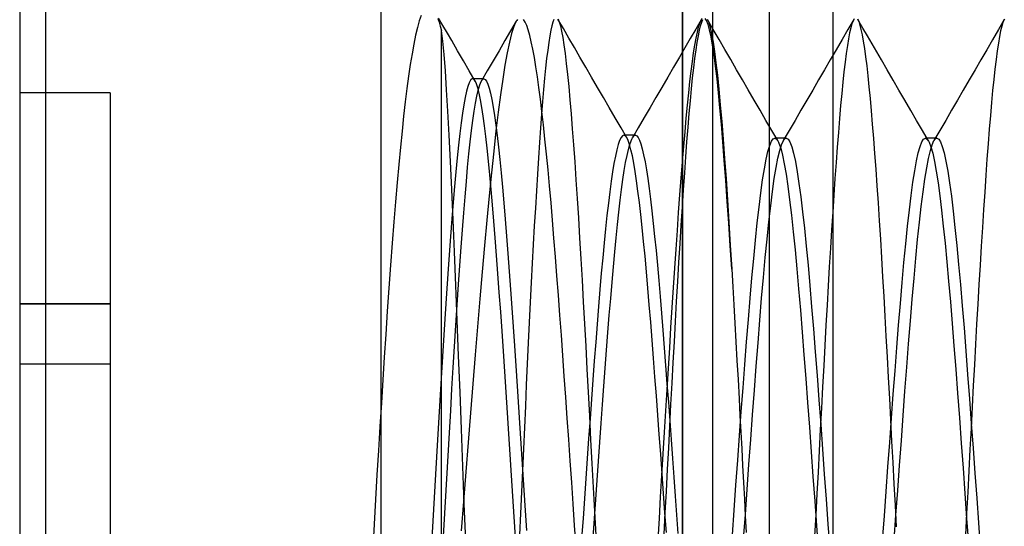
# Model space of a CAD drawing. Header units: millimetres. Extents: x -1 to 50, y 0 to 191.
# Tile 50 of 146: x -1.2 to 2.07, y 55.01 to 56.69. Entities that reach past the tile are written whole.
import ezdxf

# ---------------------------------------------------------------- set-up
doc = ezdxf.new("R2010")
doc.units = ezdxf.units.MM
doc.layers.add('MAIN-1', color=7, linetype='Continuous')
doc.layers.add('MAIN-2', color=7, linetype='Continuous')

msp = doc.modelspace()

# ---------------------------------------------------------------- linework, layer by layer
at = {"layer": 'MAIN-1'}
for p, q in [((0, 0), (0, 187.5)), ((1, 187.5), (1, 0)), ((-1.2, 58.11), (-1.2, 54.11)), ((-1.1148, 58.11), (-1.1148, 54.11))]:
    msp.add_line(p, q, dxfattribs=at)
at = {"layer": 'MAIN-2'}
for p, q in [((1, 0), (1, 187.5)), ((1, 0), (1, 187.5)), ((1.1, 23.45), (1.1, 167.05)), ((1.288, 23.45), (1.288, 167.05)), ((-1.1148, 58.11), (-1.1148, 52.29)), ((1.5, 53.9525), (1.5, 57.9525)), ((0.1319, 56.7069), (0.1258, 56.6889)), ((0.1878, 56.6965), (0.1919, 56.6846)), ((0.2048, 56.6733), (0.1904, 56.6983)), ((0.6047, 56.6632), (0.5865, 56.6946)), ((1.0641, 56.6967), (1.0601, 56.6904)), ((1.0798, 56.6897), (1.0748, 56.6974)), ((1.5695, 56.6963), (1.5658, 56.6896)), ((2.0682, 56.6946), (2.0669, 56.6923)), ((0.1198, 56.667), (0.1138, 56.6414)), ((0.1258, 56.6889), (0.1198, 56.667)), ((0.1919, 56.6846), (0.1959, 56.6713)), ((0.1959, 56.6713), (0.2, 56.6567)), ((0.2193, 56.6484), (0.2048, 56.6733)), ((0.4478, 56.6878), (0.4291, 56.6556)), ((0.4398, 56.6701), (0.4325, 56.6474)), ((0.4471, 56.6865), (0.4398, 56.6701)), ((0.4496, 56.6906), (0.4471, 56.6865)), ((0.4521, 56.694), (0.4496, 56.6906)), ((0.4774, 56.6851), (0.4723, 56.6933)), ((0.4826, 56.6735), (0.4774, 56.6851)), ((0.4878, 56.6587), (0.4826, 56.6735)), ((0.5662, 56.6729), (0.5627, 56.6576)), ((0.5697, 56.6847), (0.5662, 56.6729)), ((0.5732, 56.6932), (0.5697, 56.6847)), ((0.5867, 56.6942), (0.5905, 56.6853)), ((0.5905, 56.6853), (0.5944, 56.6724)), ((0.5944, 56.6724), (0.5984, 56.6553)), ((0.6229, 56.6317), (0.6047, 56.6632)), ((1.0434, 56.6618), (1.0254, 56.6309)), ((1.0614, 56.6928), (1.0434, 56.6618)), ((1.052, 56.6676), (1.0479, 56.6513)), ((1.056, 56.6807), (1.052, 56.6676)), ((1.0601, 56.6904), (1.056, 56.6807)), ((1.0561, 56.6576), (1.0599, 56.6729)), ((1.0599, 56.6729), (1.0636, 56.6847)), ((1.0636, 56.6847), (1.0674, 56.6932)), ((1.0848, 56.6769), (1.0798, 56.6897)), ((1.0822, 56.6939), (1.0869, 56.6831)), ((1.1015, 56.6605), (1.0822, 56.6939)), ((1.0897, 56.6591), (1.0848, 56.6769)), ((1.0869, 56.6831), (1.0915, 56.6669)), ((1.0915, 56.6669), (1.0962, 56.6455)), ((1.5679, 56.6938), (1.5485, 56.6603)), ((1.5582, 56.6663), (1.5544, 56.6497)), ((1.562, 56.6796), (1.5582, 56.6663)), ((1.5658, 56.6896), (1.562, 56.6796)), ((1.5855, 56.6864), (1.5817, 56.6942)), ((1.5985, 56.6652), (1.582, 56.6937)), ((1.5892, 56.6752), (1.5855, 56.6864)), ((1.5931, 56.6606), (1.5892, 56.6752)), ((1.6138, 56.6389), (1.5985, 56.6652)), ((2.0675, 56.6933), (2.0482, 56.6599)), ((2.0593, 56.6714), (2.0556, 56.6558)), ((2.0631, 56.6836), (2.0593, 56.6714)), ((2.0669, 56.6923), (2.0631, 56.6836)), ((0.1138, 56.6414), (0.1078, 56.6121)), ((0.2041, 56.6221), (0.2, 56.6567)), ((0.2, 53.7), (0.2, 56.6567)), ((0.2337, 56.6234), (0.2193, 56.6484)), ((0.4291, 56.6556), (0.4103, 56.6234)), ((0.4325, 56.6474), (0.4251, 56.6184)), ((0.4929, 56.6406), (0.4878, 56.6587)), ((0.498, 56.6193), (0.4929, 56.6406)), ((0.5592, 56.6391), (0.5557, 56.6172)), ((0.5627, 56.6576), (0.5592, 56.6391)), ((0.5984, 56.6553), (0.6023, 56.6342)), ((0.6023, 56.6342), (0.6062, 56.6092)), ((0.6411, 56.6003), (0.6229, 56.6317)), ((1.0254, 56.6309), (1.0074, 56.5999)), ((1.0438, 56.6317), (1.0397, 56.6089)), ((1.0479, 56.6513), (1.0438, 56.6317)), ((1.0485, 56.6174), (1.0523, 56.6391)), ((1.0523, 56.6391), (1.0561, 56.6576)), ((1.0946, 56.6363), (1.0897, 56.6591)), ((1.0995, 56.6085), (1.0946, 56.6363)), ((1.0962, 56.6455), (1.101, 56.6188)), ((1.1209, 56.6271), (1.1015, 56.6605)), ((1.5485, 56.6603), (1.5291, 56.6269)), ((1.5506, 56.6299), (1.5468, 56.607)), ((1.5544, 56.6497), (1.5506, 56.6299)), ((1.5969, 56.6428), (1.5931, 56.6606)), ((1.6008, 56.6217), (1.5969, 56.6428)), ((1.6291, 56.6125), (1.6138, 56.6389)), ((2.0482, 56.6599), (2.0288, 56.6266)), ((2.0519, 56.6369), (2.0481, 56.6146)), ((2.0556, 56.6558), (2.0519, 56.6369)), ((0.1078, 56.6121), (0.102, 56.5795)), ((0.2083, 56.5777), (0.2041, 56.6221)), ((0.2531, 56.5899), (0.2337, 56.6234)), ((0.4103, 56.6234), (0.3908, 56.5899)), ((0.4251, 56.6184), (0.4177, 56.5832)), ((0.5031, 56.5948), (0.498, 56.6193)), ((0.5557, 56.6172), (0.5523, 56.592)), ((0.6062, 56.6092), (0.6102, 56.5802)), ((0.6593, 56.5689), (0.6411, 56.6003)), ((1.0074, 56.5999), (0.9895, 56.5689)), ((1.0397, 56.6089), (1.0356, 56.583)), ((1.0447, 56.5925), (1.0485, 56.6174)), ((1.1045, 56.5759), (1.0995, 56.6085)), ((1.101, 56.6188), (1.1058, 56.587)), ((1.1403, 56.5937), (1.1209, 56.6271)), ((1.5291, 56.6269), (1.5097, 56.5934)), ((1.5468, 56.607), (1.543, 56.5809)), ((1.6046, 56.5974), (1.6008, 56.6217)), ((1.6084, 56.57), (1.6046, 56.5974)), ((1.6444, 56.5862), (1.6291, 56.6125)), ((2.0288, 56.6266), (2.0094, 56.5932)), ((2.0481, 56.6146), (2.0443, 56.5892)), ((0.102, 56.5795), (0.0962, 56.5438)), ((0.2126, 56.5237), (0.2083, 56.5777)), ((0.2725, 56.5564), (0.2531, 56.5899)), ((0.3908, 56.5899), (0.3714, 56.5565)), ((0.4177, 56.5832), (0.4103, 56.5421)), ((0.5082, 56.5672), (0.5031, 56.5948)), ((0.5133, 56.5367), (0.5082, 56.5672)), ((0.5488, 56.5638), (0.5454, 56.5325)), ((0.5523, 56.592), (0.5488, 56.5638)), ((0.6102, 56.5802), (0.6141, 56.5474)), ((0.6788, 56.5354), (0.6593, 56.5689)), ((0.9895, 56.5689), (0.97, 56.5354)), ((1.0356, 56.583), (1.0315, 56.5541)), ((1.0372, 56.5336), (1.0409, 56.5645)), ((1.0409, 56.5645), (1.0447, 56.5925)), ((1.1094, 56.5386), (1.1045, 56.5759)), ((1.1058, 56.587), (1.1106, 56.5501)), ((1.1597, 56.5603), (1.1403, 56.5937)), ((1.5097, 56.5934), (1.4903, 56.56)), ((1.543, 56.5809), (1.5392, 56.5518)), ((1.6122, 56.5396), (1.6084, 56.57)), ((1.6597, 56.5598), (1.6444, 56.5862)), ((2.0094, 56.5932), (1.9901, 56.5598)), ((2.0443, 56.5892), (2.0405, 56.5606)), ((0.0962, 56.5438), (0.0906, 56.5052)), ((0.2919, 56.5229), (0.2725, 56.5564)), ((0.3714, 56.5565), (0.3519, 56.5231)), ((0.4103, 56.5421), (0.4029, 56.4955)), ((0.5183, 56.5035), (0.5133, 56.5367)), ((0.5454, 56.5325), (0.542, 56.4985)), ((0.6141, 56.5474), (0.6181, 56.5109)), ((0.6982, 56.5019), (0.6788, 56.5354)), ((0.97, 56.5354), (0.9505, 56.5019)), ((1.0315, 56.5541), (1.0274, 56.5223)), ((1.0334, 56.4998), (1.0372, 56.5336)), ((1.1143, 56.4968), (1.1094, 56.5386)), ((1.1106, 56.5501), (1.1155, 56.5083)), ((1.1791, 56.5267), (1.1597, 56.5603)), ((1.4903, 56.56), (1.4708, 56.5265)), ((1.5392, 56.5518), (1.5354, 56.52)), ((1.6159, 56.5064), (1.6122, 56.5396)), ((1.6792, 56.5263), (1.6597, 56.5598)), ((1.9901, 56.5598), (1.9706, 56.5263)), ((2.0405, 56.5606), (2.0367, 56.5291)), ((0.0906, 56.5052), (0.0851, 56.464)), ((0.2169, 56.4606), (0.2126, 56.5237)), ((0.3112, 56.4894), (0.2919, 56.5229)), ((0.3519, 56.5231), (0.3324, 56.4897)), ((0.5233, 56.4677), (0.5183, 56.5035)), ((0.542, 56.4985), (0.5386, 56.4616)), ((0.6181, 56.5109), (0.622, 56.4708)), ((0.7177, 56.4683), (0.6982, 56.5019)), ((0.9505, 56.5019), (0.931, 56.4683)), ((1.0274, 56.5223), (1.0233, 56.4875)), ((1.0297, 56.4631), (1.0334, 56.4998)), ((1.1155, 56.5083), (1.1204, 56.4618)), ((1.1986, 56.4932), (1.1791, 56.5267)), ((1.4708, 56.5265), (1.4514, 56.4929)), ((1.5354, 56.52), (1.5317, 56.4854)), ((1.6196, 56.4704), (1.6159, 56.5064)), ((1.6986, 56.4927), (1.6792, 56.5263)), ((1.9706, 56.5263), (1.9511, 56.4928)), ((2.0367, 56.5291), (2.0328, 56.4949)), ((0.2869, 56.4715), (0.2825, 56.4552)), ((0.2913, 56.4837), (0.2869, 56.4715)), ((0.2957, 56.492), (0.2913, 56.4837)), ((0.296, 56.4924), (0.2957, 56.492)), ((0.2964, 56.4929), (0.296, 56.4924)), ((0.2967, 56.4933), (0.2964, 56.4929)), ((0.2971, 56.4937), (0.2967, 56.4933)), ((0.2974, 56.4941), (0.2971, 56.4937)), ((0.2978, 56.4944), (0.2974, 56.4941)), ((0.3022, 56.4968), (0.2978, 56.4944)), ((0.3067, 56.4951), (0.3022, 56.4968)), ((0.309, 56.4969), (0.3027, 56.4969)), ((0.3112, 56.4895), (0.3067, 56.4951)), ((0.3154, 56.4969), (0.309, 56.4969)), ((0.3156, 56.4799), (0.3112, 56.4895)), ((0.3217, 56.4969), (0.3154, 56.4969)), ((0.3201, 56.4664), (0.3156, 56.4799)), ((0.3245, 56.4488), (0.3201, 56.4664)), ((0.3214, 56.4584), (0.3257, 56.4737)), ((0.3281, 56.4969), (0.3217, 56.4969)), ((0.3257, 56.4737), (0.3301, 56.4852)), ((0.3344, 56.4969), (0.3281, 56.4969)), ((0.3301, 56.4852), (0.3345, 56.4928)), ((0.3408, 56.4969), (0.3344, 56.4969)), ((0.3345, 56.4928), (0.3355, 56.494)), ((0.3355, 56.494), (0.3366, 56.495)), ((0.3366, 56.495), (0.3376, 56.4958)), ((0.3376, 56.4958), (0.3387, 56.4964)), ((0.3387, 56.4964), (0.3397, 56.4967)), ((0.3397, 56.4967), (0.3408, 56.4968)), ((0.3408, 56.4968), (0.3452, 56.4949)), ((0.3452, 56.4949), (0.3495, 56.4891)), ((0.3495, 56.4891), (0.3539, 56.4794)), ((0.3539, 56.4794), (0.3583, 56.4659)), ((0.3583, 56.4659), (0.3627, 56.4487)), ((0.4029, 56.4955), (0.3955, 56.4434)), ((0.5283, 56.4291), (0.5233, 56.4677)), ((0.622, 56.4708), (0.626, 56.4272)), ((0.7371, 56.4348), (0.7177, 56.4683)), ((0.931, 56.4683), (0.9115, 56.4348)), ((1.0233, 56.4875), (1.0192, 56.45)), ((1.1192, 56.4506), (1.1143, 56.4968)), ((1.2181, 56.4596), (1.1986, 56.4932)), ((1.4514, 56.4929), (1.4319, 56.4594)), ((1.5317, 56.4854), (1.5281, 56.448)), ((1.6232, 56.4317), (1.6196, 56.4704)), ((1.7181, 56.4591), (1.6986, 56.4927)), ((1.9511, 56.4928), (1.9317, 56.4592)), ((2.0328, 56.4949), (2.029, 56.4578)), ((-1.2, 56.45), (-1.2, 56.45)), ((-0.9, 56.45), (-1.2, 56.45)), ((-0.9, 56.45), (-0.9, 56.45)), ((-0.9, 56.45), (-0.9, 55.75)), ((0.0851, 56.464), (0.0797, 56.4201)), ((0.2212, 56.3888), (0.2169, 56.4606)), ((0.278, 56.4349), (0.2736, 56.4107)), ((0.2825, 56.4552), (0.278, 56.4349)), ((0.3126, 56.4161), (0.317, 56.4392)), ((0.317, 56.4392), (0.3214, 56.4584)), ((0.329, 56.4273), (0.3245, 56.4488)), ((0.3627, 56.4487), (0.3671, 56.4277)), ((0.3955, 56.4434), (0.388, 56.3861)), ((0.5386, 56.4616), (0.5352, 56.4219)), ((0.7566, 56.4012), (0.7371, 56.4348)), ((0.9115, 56.4348), (0.892, 56.4013)), ((1.0192, 56.45), (1.0151, 56.4096)), ((1.0259, 56.4236), (1.0297, 56.4631)), ((1.1241, 56.4003), (1.1192, 56.4506)), ((1.1204, 56.4618), (1.1252, 56.4108)), ((1.2376, 56.426), (1.2181, 56.4596)), ((1.4319, 56.4594), (1.4124, 56.4258)), ((1.5281, 56.448), (1.5244, 56.4078)), ((1.7376, 56.4256), (1.7181, 56.4591)), ((1.9317, 56.4592), (1.9122, 56.4257)), ((2.029, 56.4578), (2.0252, 56.4179)), ((0.0797, 56.4201), (0.0743, 56.3732)), ((0.2736, 56.4107), (0.2692, 56.3827)), ((0.3083, 56.3893), (0.3126, 56.4161)), ((0.3335, 56.402), (0.329, 56.4273)), ((0.338, 56.3731), (0.3335, 56.402)), ((0.3671, 56.4277), (0.3715, 56.403)), ((0.3715, 56.403), (0.3759, 56.3747)), ((0.5333, 56.3877), (0.5283, 56.4291)), ((0.5352, 56.4219), (0.5317, 56.3792)), ((0.626, 56.4272), (0.63, 56.3803)), ((0.7761, 56.3677), (0.7566, 56.4012)), ((0.892, 56.4013), (0.8726, 56.3678)), ((1.0151, 56.4096), (1.011, 56.3665)), ((1.0222, 56.3812), (1.0259, 56.4236)), ((1.1252, 56.4108), (1.13, 56.3555)), ((1.2571, 56.3924), (1.2376, 56.426)), ((1.4124, 56.4258), (1.3929, 56.3923)), ((1.5244, 56.4078), (1.5207, 56.3647)), ((1.6269, 56.3901), (1.6232, 56.4317)), ((1.7572, 56.392), (1.7376, 56.4256)), ((1.9122, 56.4257), (1.8927, 56.3921)), ((2.0252, 56.4179), (2.0214, 56.3752)), ((0.0743, 56.3732), (0.0689, 56.323)), ((0.2255, 56.3092), (0.2212, 56.3888)), ((0.2692, 56.3827), (0.2647, 56.3509)), ((0.3039, 56.3588), (0.3083, 56.3893)), ((0.3425, 56.3407), (0.338, 56.3731)), ((0.3759, 56.3747), (0.3803, 56.3431)), ((0.388, 56.3861), (0.3806, 56.3237)), ((0.5317, 56.3792), (0.5283, 56.3335)), ((0.5383, 56.3434), (0.5333, 56.3877)), ((0.63, 56.3803), (0.634, 56.3302)), ((0.7956, 56.3341), (0.7761, 56.3677)), ((0.8726, 56.3678), (0.853, 56.3342)), ((1.0184, 56.3359), (1.0222, 56.3812)), ((1.1289, 56.3458), (1.1241, 56.4003)), ((1.2766, 56.3588), (1.2571, 56.3924)), ((1.3929, 56.3923), (1.3734, 56.3587)), ((1.6306, 56.3457), (1.6269, 56.3901)), ((1.7767, 56.3584), (1.7572, 56.392)), ((1.8927, 56.3921), (1.8732, 56.3586)), ((2.0214, 56.3752), (2.0177, 56.3297)), ((0.2647, 56.3509), (0.2603, 56.3155)), ((0.2996, 56.3249), (0.3039, 56.3588)), ((0.3469, 56.305), (0.3425, 56.3407)), ((0.3803, 56.3431), (0.3847, 56.3082)), ((0.5433, 56.2963), (0.5383, 56.3434)), ((1.011, 56.3665), (1.0069, 56.3207)), ((1.0146, 56.2879), (1.0184, 56.3359)), ((1.1337, 56.2873), (1.1289, 56.3458)), ((1.13, 56.3555), (1.1347, 56.296)), ((1.2962, 56.3252), (1.2766, 56.3588)), ((1.3734, 56.3587), (1.3539, 56.3251)), ((1.5207, 56.3647), (1.517, 56.3187)), ((1.6344, 56.2985), (1.6306, 56.3457)), ((1.7962, 56.3248), (1.7767, 56.3584)), ((1.8732, 56.3586), (1.8537, 56.325)), ((0.0689, 56.323), (0.0635, 56.2695)), ((0.2299, 56.2227), (0.2255, 56.3092)), ((0.2603, 56.3155), (0.2559, 56.2765)), ((0.2952, 56.2878), (0.2996, 56.3249)), ((0.3514, 56.266), (0.3469, 56.305)), ((0.3806, 56.3237), (0.3731, 56.2564)), ((0.3847, 56.3082), (0.389, 56.2702)), ((0.5283, 56.3335), (0.5249, 56.2851)), ((0.634, 56.3302), (0.638, 56.277)), ((0.8151, 56.3005), (0.7956, 56.3341)), ((0.8005, 56.3072), (0.7958, 56.3014)), ((0.8052, 56.3091), (0.8005, 56.3072)), ((0.806, 56.3091), (0.8052, 56.3091)), ((0.8433, 56.3091), (0.8052, 56.3091)), ((0.8068, 56.3089), (0.806, 56.3091)), ((0.8075, 56.3086), (0.8068, 56.3089)), ((0.8083, 56.3082), (0.8075, 56.3086)), ((0.8091, 56.3078), (0.8083, 56.3082)), ((0.8099, 56.3072), (0.8091, 56.3078)), ((0.8146, 56.3014), (0.8099, 56.3072)), ((0.853, 56.3342), (0.8335, 56.3007)), ((0.8338, 56.3012), (0.8362, 56.3046)), ((0.8362, 56.3046), (0.8386, 56.3071)), ((0.8386, 56.3071), (0.8409, 56.3086)), ((0.8409, 56.3086), (0.8433, 56.3091)), ((0.8433, 56.3091), (0.8478, 56.3074)), ((0.8478, 56.3074), (0.8523, 56.302)), ((1.0069, 56.3207), (1.0027, 56.2723)), ((1.3157, 56.2916), (1.2962, 56.3252)), ((1.3539, 56.3251), (1.3343, 56.2915)), ((1.517, 56.3187), (1.5133, 56.2701)), ((1.8158, 56.2912), (1.7962, 56.3248)), ((1.8537, 56.325), (1.8341, 56.2914)), ((2.0177, 56.3297), (2.0139, 56.2813)), ((0.2559, 56.2765), (0.2515, 56.2341)), ((0.2909, 56.2473), (0.2952, 56.2878)), ((0.389, 56.2702), (0.3934, 56.229)), ((0.5249, 56.2851), (0.5215, 56.2341)), ((0.5484, 56.2468), (0.5433, 56.2963)), ((0.638, 56.277), (0.642, 56.2208)), ((0.7864, 56.2784), (0.7817, 56.2612)), ((0.7911, 56.2918), (0.7864, 56.2784)), ((0.7958, 56.3014), (0.7911, 56.2918)), ((0.8193, 56.2918), (0.8146, 56.3014)), ((0.824, 56.2785), (0.8193, 56.2918)), ((0.82, 56.2619), (0.8245, 56.2783)), ((0.8287, 56.2615), (0.824, 56.2785)), ((0.8245, 56.2783), (0.829, 56.2913)), ((0.829, 56.2913), (0.8314, 56.2967)), ((0.8314, 56.2967), (0.8338, 56.3012)), ((0.8523, 56.302), (0.8569, 56.2931)), ((0.8569, 56.2931), (0.8615, 56.2805)), ((0.8615, 56.2805), (0.8661, 56.2644)), ((1.0027, 56.2723), (0.9985, 56.2212)), ((1.0108, 56.2373), (1.0146, 56.2879)), ((1.1385, 56.225), (1.1337, 56.2873)), ((1.1347, 56.296), (1.1394, 56.2326)), ((1.2834, 56.2556), (1.2893, 56.2756)), ((1.2893, 56.2756), (1.2952, 56.2896)), ((1.2952, 56.2896), (1.301, 56.2978)), ((1.301, 56.2978), (1.3068, 56.2999)), ((1.3092, 56.3), (1.306, 56.3)), ((1.3068, 56.2999), (1.3127, 56.296)), ((1.3123, 56.3), (1.3092, 56.3)), ((1.3155, 56.3), (1.3123, 56.3)), ((1.3127, 56.296), (1.3138, 56.2945)), ((1.3138, 56.2945), (1.315, 56.2928)), ((1.315, 56.2928), (1.3162, 56.2908)), ((1.3187, 56.3), (1.3155, 56.3)), ((1.3162, 56.2908), (1.3173, 56.2886)), ((1.3173, 56.2886), (1.3185, 56.2862)), ((1.3185, 56.2862), (1.3197, 56.2835)), ((1.3219, 56.3), (1.3187, 56.3)), ((1.3197, 56.2835), (1.3256, 56.2664)), ((1.325, 56.3), (1.3219, 56.3)), ((1.3224, 56.2586), (1.3284, 56.2781)), ((1.3282, 56.3), (1.325, 56.3)), ((1.3314, 56.3), (1.3282, 56.3)), ((1.3284, 56.2781), (1.3344, 56.2915)), ((1.3346, 56.3), (1.3314, 56.3)), ((1.3344, 56.2915), (1.336, 56.294)), ((1.3378, 56.3), (1.3346, 56.3)), ((1.336, 56.294), (1.3376, 56.2962)), ((1.3376, 56.2962), (1.3393, 56.2978)), ((1.341, 56.3), (1.3378, 56.3)), ((1.3393, 56.2978), (1.3409, 56.299)), ((1.3409, 56.299), (1.3426, 56.2997)), ((1.3442, 56.3), (1.341, 56.3)), ((1.3426, 56.2997), (1.3442, 56.3)), ((1.3442, 56.3), (1.3502, 56.2968)), ((1.3502, 56.2968), (1.3562, 56.2872)), ((1.3562, 56.2872), (1.3622, 56.2714)), ((1.3622, 56.2714), (1.3682, 56.2496)), ((1.5133, 56.2701), (1.5095, 56.2191)), ((1.6382, 56.2487), (1.6344, 56.2985)), ((1.7821, 56.251), (1.788, 56.2722)), ((1.788, 56.2722), (1.7939, 56.2876)), ((1.7939, 56.2876), (1.7999, 56.2967)), ((1.7999, 56.2967), (1.8058, 56.2998)), ((1.8058, 56.2998), (1.8117, 56.2968)), ((1.8089, 56.2998), (1.8058, 56.2998)), ((1.8121, 56.2998), (1.8089, 56.2998)), ((1.8117, 56.2968), (1.8128, 56.2955)), ((1.8153, 56.2998), (1.8121, 56.2998)), ((1.8128, 56.2955), (1.8139, 56.2941)), ((1.8139, 56.2941), (1.815, 56.2925)), ((1.815, 56.2925), (1.8161, 56.2907)), ((1.8184, 56.2998), (1.8153, 56.2998)), ((1.8161, 56.2907), (1.8171, 56.2887)), ((1.8171, 56.2887), (1.8182, 56.2865)), ((1.8182, 56.2865), (1.8242, 56.2709)), ((1.8216, 56.2998), (1.8184, 56.2998)), ((1.8248, 56.2998), (1.8216, 56.2998)), ((1.8222, 56.2582), (1.8282, 56.2779)), ((1.8242, 56.2709), (1.8301, 56.2495)), ((1.828, 56.2998), (1.8248, 56.2998)), ((1.8312, 56.2998), (1.828, 56.2998)), ((1.8282, 56.2779), (1.8342, 56.2914)), ((1.8344, 56.2998), (1.8312, 56.2998)), ((1.8342, 56.2914), (1.8358, 56.294)), ((1.8375, 56.2998), (1.8344, 56.2998)), ((1.8358, 56.294), (1.8374, 56.2961)), ((1.8374, 56.2961), (1.8391, 56.2977)), ((1.8407, 56.2998), (1.8375, 56.2998)), ((1.8391, 56.2977), (1.8407, 56.2989)), ((1.8439, 56.2998), (1.8407, 56.2998)), ((1.8407, 56.2989), (1.8423, 56.2996)), ((1.8423, 56.2996), (1.844, 56.2998)), ((1.844, 56.2998), (1.85, 56.2967)), ((1.85, 56.2967), (1.856, 56.2874)), ((1.856, 56.2874), (1.862, 56.272)), ((1.862, 56.272), (1.868, 56.2506)), ((2.0139, 56.2813), (2.0102, 56.2303)), ((0.0635, 56.2695), (0.0581, 56.2126)), ((0.2866, 56.2033), (0.2909, 56.2473)), ((0.3559, 56.2236), (0.3514, 56.266)), ((0.3731, 56.2564), (0.3656, 56.1843)), ((0.5534, 56.195), (0.5484, 56.2468)), ((0.777, 56.2404), (0.7723, 56.216)), ((0.7817, 56.2612), (0.777, 56.2404)), ((0.811, 56.2189), (0.8155, 56.2421)), ((0.8155, 56.2421), (0.82, 56.2619)), ((0.8334, 56.2409), (0.8287, 56.2615)), ((0.838, 56.2167), (0.8334, 56.2409)), ((0.8661, 56.2644), (0.8707, 56.2447)), ((0.8707, 56.2447), (0.8753, 56.2216)), ((1.0069, 56.1841), (1.0108, 56.2373)), ((1.2774, 56.2298), (1.2834, 56.2556)), ((1.3164, 56.2333), (1.3224, 56.2586)), ((1.3256, 56.2664), (1.3315, 56.2434)), ((1.3315, 56.2434), (1.3374, 56.2146)), ((1.3682, 56.2496), (1.3742, 56.2218)), ((1.6421, 56.1963), (1.6382, 56.2487)), ((1.7762, 56.2239), (1.7821, 56.251)), ((1.8162, 56.2324), (1.8222, 56.2582)), ((1.8301, 56.2495), (1.836, 56.2224)), ((1.868, 56.2506), (1.874, 56.2233)), ((0.0581, 56.2126), (0.0527, 56.1524)), ((0.2343, 56.1294), (0.2299, 56.2227)), ((0.2515, 56.2341), (0.2471, 56.1882)), ((0.3603, 56.1779), (0.3559, 56.2236)), ((0.3934, 56.229), (0.3978, 56.1845)), ((0.5215, 56.2341), (0.5181, 56.1807)), ((0.642, 56.2208), (0.646, 56.1615)), ((0.7723, 56.216), (0.7677, 56.1881)), ((0.8065, 56.1923), (0.811, 56.2189)), ((0.8427, 56.1891), (0.838, 56.2167)), ((0.8753, 56.2216), (0.8799, 56.1951)), ((0.9985, 56.2212), (0.9943, 56.1675)), ((1.1434, 56.159), (1.1385, 56.225)), ((1.1394, 56.2326), (1.1441, 56.1653)), ((1.2715, 56.1982), (1.2774, 56.2298)), ((1.3104, 56.2021), (1.3164, 56.2333)), ((1.3374, 56.2146), (1.3434, 56.1801)), ((1.3742, 56.2218), (1.3802, 56.1884)), ((1.5095, 56.2191), (1.5057, 56.166)), ((1.7703, 56.1913), (1.7762, 56.2239)), ((1.8102, 56.2009), (1.8162, 56.2324)), ((1.836, 56.2224), (1.8419, 56.1897)), ((1.874, 56.2233), (1.88, 56.1902)), ((2.0102, 56.2303), (2.0064, 56.1767)), ((0.2471, 56.1882), (0.2427, 56.139)), ((0.2823, 56.1557), (0.2866, 56.2033)), ((0.3656, 56.1843), (0.3579, 56.1079)), ((0.3648, 56.1294), (0.3603, 56.1779)), ((0.3978, 56.1845), (0.4023, 56.1365)), ((0.5181, 56.1807), (0.5147, 56.1252)), ((0.5583, 56.141), (0.5534, 56.195)), ((0.7677, 56.1881), (0.763, 56.1567)), ((0.8019, 56.1625), (0.8065, 56.1923)), ((0.8474, 56.1581), (0.8427, 56.1891)), ((0.8799, 56.1951), (0.8845, 56.1653)), ((1.0031, 56.1286), (1.0069, 56.1841)), ((1.2655, 56.1611), (1.2715, 56.1982)), ((1.3044, 56.1653), (1.3104, 56.2021)), ((1.3434, 56.1801), (1.3494, 56.1401)), ((1.3802, 56.1884), (1.3862, 56.1494)), ((1.6459, 56.1415), (1.6421, 56.1963)), ((1.7644, 56.1533), (1.7703, 56.1913)), ((1.8042, 56.1637), (1.8102, 56.2009)), ((1.8419, 56.1897), (1.8478, 56.1516)), ((1.88, 56.1902), (1.886, 56.1512)), ((2.0064, 56.1767), (2.0027, 56.1207)), ((0.0527, 56.1524), (0.0473, 56.0889)), ((0.2427, 56.139), (0.2382, 56.0868)), ((0.2779, 56.1049), (0.2823, 56.1557)), ((0.5633, 56.0849), (0.5583, 56.141)), ((0.646, 56.1615), (0.65, 56.0994)), ((0.763, 56.1567), (0.7583, 56.1219)), ((0.7974, 56.1296), (0.8019, 56.1625)), ((0.852, 56.124), (0.8474, 56.1581)), ((0.8845, 56.1653), (0.889, 56.1325)), ((0.9943, 56.1675), (0.99, 56.1115)), ((1.1483, 56.0897), (1.1434, 56.159)), ((1.1441, 56.1653), (1.1488, 56.0946)), ((1.2596, 56.1185), (1.2655, 56.1611)), ((1.2983, 56.1229), (1.3044, 56.1653)), ((1.3494, 56.1401), (1.3553, 56.0947)), ((1.3862, 56.1494), (1.3922, 56.105)), ((1.5057, 56.166), (1.5019, 56.1109)), ((1.6498, 56.0845), (1.6459, 56.1415)), ((1.7585, 56.1099), (1.7644, 56.1533)), ((1.7982, 56.1211), (1.8042, 56.1637)), ((1.8478, 56.1516), (1.8536, 56.1083)), ((1.886, 56.1512), (1.892, 56.1068)), ((0.2387, 56.029), (0.2343, 56.1294)), ((0.3579, 56.1079), (0.3503, 56.0273)), ((0.3693, 56.0782), (0.3648, 56.1294)), ((0.4023, 56.1365), (0.4069, 56.0853)), ((0.5147, 56.1252), (0.5113, 56.0677)), ((0.7583, 56.1219), (0.7536, 56.0839)), ((0.7929, 56.0935), (0.7974, 56.1296)), ((0.8567, 56.0866), (0.852, 56.124)), ((0.889, 56.1325), (0.8936, 56.0967)), ((0.99, 56.1115), (0.9858, 56.0533)), ((0.9993, 56.071), (1.0031, 56.1286)), ((1.2536, 56.0708), (1.2596, 56.1185)), ((1.2923, 56.0751), (1.2983, 56.1229)), ((1.5019, 56.1109), (1.4981, 56.0539)), ((1.7525, 56.0613), (1.7585, 56.1099)), ((1.7921, 56.0734), (1.7982, 56.1211)), ((1.8536, 56.1083), (1.8595, 56.0603)), ((1.892, 56.1068), (1.898, 56.0572)), ((2.0027, 56.1207), (1.9989, 56.0626)), ((0.0473, 56.0889), (0.0418, 56.022)), ((0.2382, 56.0868), (0.2338, 56.0315)), ((0.2735, 56.0513), (0.2779, 56.1049)), ((0.3738, 56.0246), (0.3693, 56.0782)), ((0.4069, 56.0853), (0.4114, 56.0312)), ((0.5682, 56.027), (0.5633, 56.0849)), ((0.65, 56.0994), (0.6541, 56.0348)), ((0.7536, 56.0839), (0.7489, 56.0428)), ((0.7883, 56.0546), (0.7929, 56.0935)), ((0.8614, 56.0463), (0.8567, 56.0866)), ((0.8936, 56.0967), (0.8982, 56.0582)), ((1.1532, 56.0174), (1.1483, 56.0897)), ((1.1488, 56.0946), (1.1535, 56.0208)), ((1.2863, 56.0223), (1.2923, 56.0751)), ((1.3553, 56.0947), (1.3613, 56.0442)), ((1.3922, 56.105), (1.3982, 56.0553)), ((1.6537, 56.0256), (1.6498, 56.0845)), ((0.2692, 55.9956), (0.2735, 56.0513)), ((0.5113, 56.0677), (0.5079, 56.0083)), ((0.7489, 56.0428), (0.7442, 55.9989)), ((0.7838, 56.0129), (0.7883, 56.0546)), ((0.8661, 56.0029), (0.8614, 56.0463)), ((0.8982, 56.0582), (0.9027, 56.017)), ((0.9858, 56.0533), (0.9816, 55.9931)), ((0.9955, 56.0114), (0.9993, 56.071)), ((1.2477, 56.0183), (1.2536, 56.0708)), ((1.3613, 56.0442), (1.3673, 55.9889)), ((1.3982, 56.0553), (1.4043, 56.0007)), ((1.4981, 56.0539), (1.4943, 55.9952)), ((1.7465, 56.0076), (1.7525, 56.0613)), ((1.7861, 56.0206), (1.7921, 56.0734)), ((1.8595, 56.0603), (1.8653, 56.0076)), ((1.898, 56.0572), (1.904, 56.0028)), ((1.9989, 56.0626), (1.995, 56.0027)), ((0.0418, 56.022), (0.0363, 55.9517)), ((0.2338, 56.0315), (0.2294, 55.9734)), ((0.2432, 55.9224), (0.2387, 56.029)), ((0.3503, 56.0273), (0.3426, 55.9432)), ((0.3783, 55.9687), (0.3738, 56.0246)), ((0.4114, 56.0312), (0.4159, 55.9749)), ((0.5079, 56.0083), (0.5046, 55.9472)), ((0.5732, 55.9673), (0.5682, 56.027)), ((0.6541, 56.0348), (0.6581, 55.968)), ((0.7793, 55.9687), (0.7838, 56.0129)), ((0.9027, 56.017), (0.9072, 55.9733)), ((0.9917, 55.9502), (0.9955, 56.0114)), ((1.1582, 55.9424), (1.1532, 56.0174)), ((1.1535, 56.0208), (1.1582, 55.9441)), ((1.2418, 55.9614), (1.2477, 56.0183)), ((1.2803, 55.9649), (1.2863, 56.0223)), ((1.6575, 55.965), (1.6537, 56.0256)), ((1.7801, 55.9631), (1.7861, 56.0206)), ((0.2649, 55.9378), (0.2692, 55.9956)), ((0.7442, 55.9989), (0.7396, 55.9522)), ((0.8708, 55.9566), (0.8661, 56.0029)), ((0.9816, 55.9931), (0.9773, 55.9313)), ((1.3673, 55.9889), (1.3732, 55.9295)), ((1.4043, 56.0007), (1.4103, 55.9415)), ((1.4943, 55.9952), (1.4905, 55.9348)), ((1.7406, 55.9492), (1.7465, 56.0076)), ((1.8653, 56.0076), (1.8711, 55.9507)), ((1.904, 56.0028), (1.91, 55.9439)), ((1.995, 56.0027), (1.9912, 55.9411)), ((0.0363, 55.9517), (0.0308, 55.8781)), ((0.2294, 55.9734), (0.225, 55.9127)), ((0.3426, 55.9432), (0.3349, 55.856)), ((0.3828, 55.9105), (0.3783, 55.9687)), ((0.4159, 55.9749), (0.4204, 55.9169)), ((0.5046, 55.9472), (0.5012, 55.8845)), ((0.5782, 55.9058), (0.5732, 55.9673)), ((0.6581, 55.968), (0.6622, 55.8992)), ((0.7396, 55.9522), (0.7349, 55.903)), ((0.7748, 55.9221), (0.7793, 55.9687)), ((0.8755, 55.9077), (0.8708, 55.9566)), ((0.9072, 55.9733), (0.9118, 55.927)), ((0.9879, 55.8875), (0.9917, 55.9502)), ((1.1582, 55.9441), (1.163, 55.8648)), ((1.2359, 55.9006), (1.2418, 55.9614)), ((1.2743, 55.9031), (1.2803, 55.9649)), ((1.6613, 55.9028), (1.6575, 55.965)), ((1.7346, 55.8867), (1.7406, 55.9492)), ((1.7741, 55.9011), (1.7801, 55.9631)), ((1.8711, 55.9507), (1.877, 55.8896)), ((1.91, 55.9439), (1.916, 55.8808)), ((0.225, 55.9127), (0.2206, 55.8494)), ((0.2477, 55.8111), (0.2432, 55.9224)), ((0.2606, 55.8774), (0.2649, 55.9378)), ((0.3873, 55.8501), (0.3828, 55.9105)), ((0.4204, 55.9169), (0.4248, 55.8575)), ((0.7703, 55.8731), (0.7748, 55.9221)), ((0.9118, 55.927), (0.9163, 55.8782)), ((0.9773, 55.9313), (0.9731, 55.868)), ((1.163, 55.8648), (1.1582, 55.9424)), ((1.3732, 55.9295), (1.3791, 55.8662)), ((1.4103, 55.9415), (1.4163, 55.8781)), ((1.4905, 55.9348), (1.4868, 55.8729)), ((1.9912, 55.9411), (1.9873, 55.8782)), ((0.0308, 55.8781), (0.0253, 55.802)), ((0.5012, 55.8845), (0.4979, 55.8203)), ((0.5831, 55.8428), (0.5782, 55.9058)), ((0.6622, 55.8992), (0.6663, 55.8287)), ((0.7349, 55.903), (0.7303, 55.8513)), ((0.8802, 55.8561), (0.8755, 55.9077)), ((0.9163, 55.8782), (0.9209, 55.827)), ((0.9841, 55.8234), (0.9879, 55.8875)), ((1.23, 55.8361), (1.2359, 55.9006)), ((1.2683, 55.8374), (1.2743, 55.9031)), ((1.4163, 55.8781), (1.4223, 55.8109)), ((1.665, 55.8393), (1.6613, 55.9028)), ((1.7286, 55.8204), (1.7346, 55.8867)), ((1.7681, 55.8352), (1.7741, 55.9011)), ((1.877, 55.8896), (1.8829, 55.8248)), ((1.916, 55.8808), (1.922, 55.8139)), ((1.9873, 55.8782), (1.9835, 55.814)), ((0.2206, 55.8494), (0.2162, 55.7838)), ((0.2563, 55.8138), (0.2606, 55.8774)), ((0.3349, 55.856), (0.3273, 55.7661)), ((0.3918, 55.7877), (0.3873, 55.8501)), ((0.4248, 55.8575), (0.4292, 55.7972)), ((0.7303, 55.8513), (0.7256, 55.7973)), ((0.7658, 55.8217), (0.7703, 55.8731)), ((0.8849, 55.8023), (0.8802, 55.8561)), ((0.9731, 55.868), (0.9689, 55.8035)), ((1.163, 55.8648), (1.1665, 55.806)), ((1.3791, 55.8662), (1.3851, 55.7993)), ((1.4868, 55.8729), (1.4831, 55.8095)), ((0.2519, 55.747), (0.2563, 55.8138)), ((0.4979, 55.8203), (0.4946, 55.7548)), ((0.588, 55.7784), (0.5831, 55.8428)), ((0.6663, 55.8287), (0.6703, 55.7568)), ((0.7613, 55.768), (0.7658, 55.8217)), ((0.9209, 55.827), (0.9255, 55.7738)), ((0.9803, 55.7581), (0.9841, 55.8234)), ((1.2242, 55.7683), (1.23, 55.8361)), ((1.2623, 55.7681), (1.2683, 55.8374)), ((1.6687, 55.7747), (1.665, 55.8393)), ((1.7227, 55.751), (1.7286, 55.8204)), ((1.7621, 55.7657), (1.7681, 55.8352)), ((1.8829, 55.8248), (1.8887, 55.7565)), ((1.922, 55.8139), (1.928, 55.7435)), ((1.9835, 55.814), (1.9796, 55.7489)), ((0.0253, 55.802), (0.0199, 55.7251)), ((0.2162, 55.7838), (0.2118, 55.7161)), ((0.2522, 55.696), (0.2477, 55.8111)), ((0.3963, 55.7238), (0.3918, 55.7877)), ((0.4292, 55.7972), (0.4335, 55.7362)), ((0.7256, 55.7973), (0.7209, 55.741)), ((0.8896, 55.7464), (0.8849, 55.8023)), ((0.9689, 55.8035), (0.9647, 55.7379)), ((1.1665, 55.806), (1.17, 55.7461)), ((1.3851, 55.7993), (1.391, 55.7293)), ((1.4223, 55.8109), (1.4283, 55.7403)), ((1.4831, 55.8095), (1.4794, 55.7449)), ((-1.2, 55.75), (-0.9, 55.75)), ((-0.9, 55.75), (-1.2, 55.75)), ((-0.9, 55.75), (-0.9, 55.55)), ((0.2475, 55.678), (0.2519, 55.747)), ((0.3273, 55.7661), (0.3195, 55.674)), ((0.4946, 55.7548), (0.4913, 55.6881)), ((0.5929, 55.7127), (0.588, 55.7784)), ((0.6703, 55.7568), (0.6744, 55.6837)), ((0.7567, 55.7122), (0.7613, 55.768)), ((0.9255, 55.7738), (0.93, 55.7187)), ((0.9766, 55.6917), (0.9803, 55.7581)), ((1.2183, 55.6975), (1.2242, 55.7683)), ((1.2563, 55.6956), (1.2623, 55.7681)), ((1.6723, 55.709), (1.6687, 55.7747)), ((1.7168, 55.6789), (1.7227, 55.751)), ((1.7561, 55.6929), (1.7621, 55.7657)), ((1.8887, 55.7565), (1.8946, 55.6849)), ((1.9796, 55.7489), (1.9759, 55.6828)), ((0.0199, 55.7251), (0.0147, 55.6485)), ((0.2118, 55.7161), (0.2074, 55.6464)), ((0.4008, 55.6586), (0.3963, 55.7238)), ((0.4335, 55.7362), (0.4378, 55.674)), ((0.7209, 55.741), (0.7163, 55.6827)), ((0.8943, 55.6888), (0.8896, 55.7464)), ((0.93, 55.7187), (0.9346, 55.6622)), ((0.9647, 55.7379), (0.9604, 55.6714)), ((1.17, 55.7461), (1.1735, 55.6853)), ((1.391, 55.7293), (1.3969, 55.6562)), ((1.4283, 55.7403), (1.4343, 55.6666)), ((1.4794, 55.7449), (1.4758, 55.679)), ((1.928, 55.7435), (1.934, 55.6699)), ((0.2568, 55.5777), (0.2522, 55.696)), ((0.4913, 55.6881), (0.488, 55.6202)), ((0.5978, 55.6459), (0.5929, 55.7127)), ((0.6744, 55.6837), (0.6784, 55.6091)), ((0.7163, 55.6827), (0.7116, 55.6226)), ((0.7522, 55.6549), (0.7567, 55.7122)), ((0.899, 55.6296), (0.8943, 55.6888)), ((0.9728, 55.6242), (0.9766, 55.6917)), ((1.1735, 55.6853), (1.177, 55.6236)), ((1.2124, 55.6241), (1.2183, 55.6975)), ((1.2503, 55.6203), (1.2563, 55.6956)), ((1.676, 55.6423), (1.6723, 55.709)), ((1.7501, 55.6175), (1.7561, 55.6929)), ((1.8946, 55.6849), (1.9005, 55.6103)), ((1.9759, 55.6828), (1.9721, 55.6157)), ((0.2431, 55.6081), (0.2475, 55.678)), ((0.3195, 55.674), (0.3118, 55.58)), ((0.4052, 55.5923), (0.4008, 55.6586)), ((0.4378, 55.674), (0.4422, 55.6102)), ((0.7477, 55.5963), (0.7522, 55.6549)), ((0.9346, 55.6622), (0.9391, 55.6043)), ((0.9604, 55.6714), (0.9562, 55.6038)), ((1.3969, 55.6562), (1.4028, 55.5804)), ((1.4343, 55.6666), (1.4403, 55.5903)), ((1.4758, 55.679), (1.4721, 55.6118)), ((1.7109, 55.6044), (1.7168, 55.6789)), ((1.934, 55.6699), (1.94, 55.5936)), ((0.0147, 55.6485), (0.0098, 55.5729)), ((0.2074, 55.6464), (0.203, 55.5752)), ((0.488, 55.6202), (0.4847, 55.5512)), ((0.6027, 55.5781), (0.5978, 55.6459)), ((0.7116, 55.6226), (0.7069, 55.5608)), ((0.9037, 55.569), (0.899, 55.6296)), ((0.969, 55.5556), (0.9728, 55.6242)), ((1.177, 55.6236), (1.1805, 55.5612)), ((1.2066, 55.5486), (1.2124, 55.6241)), ((1.2443, 55.5425), (1.2503, 55.6203)), ((1.6797, 55.5744), (1.676, 55.6423)), ((1.7441, 55.5397), (1.7501, 55.6175)), ((0.2388, 55.538), (0.2431, 55.6081)), ((0.4097, 55.525), (0.4052, 55.5923)), ((0.4422, 55.6102), (0.4466, 55.5441)), ((0.6784, 55.6091), (0.6825, 55.5333)), ((0.7432, 55.5368), (0.7477, 55.5963)), ((0.9391, 55.6043), (0.9437, 55.5451)), ((0.9562, 55.6038), (0.9519, 55.5351)), ((1.4403, 55.5903), (1.4463, 55.5117)), ((1.4721, 55.6118), (1.4684, 55.5435)), ((1.705, 55.5279), (1.7109, 55.6044)), ((1.9005, 55.6103), (1.9065, 55.5329)), ((1.94, 55.5936), (1.946, 55.515)), ((1.9721, 55.6157), (1.9684, 55.5474)), ((0.0098, 55.5729), (0.0049, 55.4973)), ((0.203, 55.5752), (0.1986, 55.5028)), ((0.2614, 55.4569), (0.2568, 55.5777)), ((0.3118, 55.58), (0.304, 55.4844)), ((0.4847, 55.5512), (0.4814, 55.4813)), ((0.6075, 55.5095), (0.6027, 55.5781)), ((0.7069, 55.5608), (0.7022, 55.4977)), ((0.9084, 55.5072), (0.9037, 55.569)), ((0.9653, 55.486), (0.969, 55.5556)), ((1.1805, 55.5612), (1.1839, 55.4982)), ((1.4028, 55.5804), (1.4088, 55.5023)), ((1.6835, 55.5055), (1.6797, 55.5744)), ((-1.2, 55.55), (-1.2, 55.55)), ((-1.2, 55.55), (-1.2, 55.55)), ((-0.9, 55.55), (-1.2, 55.55)), ((-0.9, 55.55), (-0.9, 55.55)), ((-0.9, 55.55), (-0.9, 55.55)), ((-0.9, 55.55), (-0.9, 54.85)), ((0.2346, 55.4674), (0.2388, 55.538)), ((0.4142, 55.4568), (0.4097, 55.525)), ((0.4466, 55.5441), (0.4511, 55.4762)), ((0.6825, 55.5333), (0.6866, 55.4561)), ((0.7388, 55.4765), (0.7432, 55.5368)), ((0.9437, 55.5451), (0.9482, 55.4847)), ((0.9519, 55.5351), (0.9477, 55.4654)), ((1.2008, 55.4713), (1.2066, 55.5486)), ((1.2383, 55.4628), (1.2443, 55.5425)), ((1.4684, 55.5435), (1.4647, 55.4742)), ((1.6992, 55.4498), (1.705, 55.5279)), ((1.7381, 55.4599), (1.7441, 55.5397)), ((1.9065, 55.5329), (1.9125, 55.453)), ((1.9684, 55.5474), (1.9647, 55.4782)), ((0.0049, 55.4973), (0.0002, 55.4208)), ((0.1986, 55.5028), (0.1942, 55.4294)), ((0.6124, 55.4401), (0.6075, 55.5095)), ((0.7022, 55.4977), (0.6975, 55.4333)), ((0.9131, 55.4444), (0.9084, 55.5072)), ((0.9615, 55.4155), (0.9653, 55.486)), ((1.1839, 55.4982), (1.1873, 55.4347)), ((1.4088, 55.5023), (1.4147, 55.4224)), ((1.4463, 55.5117), (1.4523, 55.4314)), ((1.6873, 55.4357), (1.6835, 55.5055)), ((1.946, 55.515), (1.952, 55.4347)), ((0.2303, 55.3954), (0.2346, 55.4674)), ((0.266, 55.3341), (0.2614, 55.4569)), ((0.304, 55.4844), (0.2962, 55.3875)), ((0.4187, 55.388), (0.4142, 55.4568)), ((0.4511, 55.4762), (0.4556, 55.407)), ((0.4814, 55.4813), (0.4781, 55.4106)), ((0.6866, 55.4561), (0.6907, 55.3779)), ((0.7343, 55.4153), (0.7388, 55.4765)), ((0.9477, 55.4654), (0.9434, 55.3948)), ((0.9482, 55.4847), (0.9528, 55.4233)), ((1.1949, 55.3926), (1.2008, 55.4713)), ((1.2323, 55.3815), (1.2383, 55.4628)), ((1.4647, 55.4742), (1.4609, 55.4039)), ((1.7321, 55.3787), (1.7381, 55.4599)), ((1.9125, 55.453), (1.9185, 55.371)), ((1.9647, 55.4782), (1.961, 55.4081)), ((0.0002, 55.4208), (-0.0046, 55.3427)), ((0.1942, 55.4294), (0.1899, 55.3551)), ((0.6173, 55.37), (0.6124, 55.4401)), ((0.6975, 55.4333), (0.6928, 55.3681)), ((0.9178, 55.3806), (0.9131, 55.4444)), ((0.9528, 55.4233), (0.9574, 55.3613)), ((1.1873, 55.4347), (1.1903, 55.3795)), ((1.4147, 55.4224), (1.4207, 55.341)), ((1.4523, 55.4314), (1.4583, 55.3497)), ((1.6911, 55.3653), (1.6873, 55.4357)), ((1.6933, 55.3703), (1.6992, 55.4498)), ((1.952, 55.4347), (1.958, 55.353)), ((0.226, 55.3212), (0.2303, 55.3954)), ((0.2962, 55.3875), (0.2884, 55.2898)), ((0.4232, 55.3188), (0.4187, 55.388)), ((0.4556, 55.407), (0.4601, 55.3376)), ((0.4781, 55.4106), (0.4748, 55.3395)), ((0.7299, 55.3535), (0.7343, 55.4153)), ((0.9434, 55.3948), (0.9391, 55.3237)), ((0.9577, 55.3443), (0.9615, 55.4155)), ((1.1891, 55.3123), (1.1949, 55.3926)), ((1.4609, 55.4039), (1.4571, 55.3331)), ((1.961, 55.4081), (1.9573, 55.3376)), ((0.1899, 55.3551), (0.1855, 55.2796)), ((0.6222, 55.2993), (0.6173, 55.37)), ((0.6928, 55.3681), (0.6881, 55.3023)), ((0.6907, 55.3779), (0.6949, 55.2989)), ((0.9225, 55.3162), (0.9178, 55.3806)), ((0.9574, 55.3613), (0.9619, 55.299)), ((1.1903, 55.3795), (1.1932, 55.324)), ((1.2263, 55.2992), (1.2323, 55.3815)), ((1.6874, 55.2898), (1.6933, 55.3703)), ((1.6949, 55.2944), (1.6911, 55.3653)), ((1.7261, 55.2964), (1.7321, 55.3787)), ((1.9185, 55.371), (1.9246, 55.2879)), ((-0.0046, 55.3427), (-0.0094, 55.2631)), ((0.2706, 55.2102), (0.266, 55.3341)), ((0.4601, 55.3376), (0.4646, 55.2683)), ((0.4748, 55.3395), (0.4715, 55.2682)), ((0.7255, 55.291), (0.7299, 55.3535)), ((0.9391, 55.3237), (0.9348, 55.252)), ((0.9538, 55.2724), (0.9577, 55.3443)), ((1.1932, 55.324), (1.1962, 55.2684)), ((1.4207, 55.341), (1.4267, 55.259)), ((1.4571, 55.3331), (1.4533, 55.262)), ((1.4583, 55.3497), (1.4643, 55.2671)), ((1.9573, 55.3376), (1.9536, 55.2668)), ((1.958, 55.353), (1.964, 55.2705)), ((0.2217, 55.2453), (0.226, 55.3212)), ((0.2884, 55.2898), (0.2806, 55.1919)), ((0.4277, 55.2495), (0.4232, 55.3188)), ((0.627, 55.2282), (0.6222, 55.2993)), ((0.6881, 55.3023), (0.6835, 55.2361)), ((0.6949, 55.2989), (0.6991, 55.2194)), ((0.721, 55.2278), (0.7255, 55.291)), ((0.9273, 55.2513), (0.9225, 55.3162)), ((0.9619, 55.299), (0.9664, 55.2366)), ((1.1831, 55.2304), (1.1891, 55.3123)), ((1.2203, 55.2164), (1.2263, 55.2992)), ((1.6816, 55.2087), (1.6874, 55.2898)), ((1.6988, 55.2233), (1.6949, 55.2944)), ((1.7201, 55.2136), (1.7261, 55.2964)), ((-0.0094, 55.2631), (-0.0142, 55.1824)), ((0.1855, 55.2796), (0.1811, 55.203)), ((0.4646, 55.2683), (0.4691, 55.1995)), ((0.4715, 55.2682), (0.4682, 55.1968)), ((0.95, 55.2002), (0.9538, 55.2724)), ((1.1962, 55.2684), (1.1991, 55.2127)), ((1.4267, 55.259), (1.4326, 55.1767)), ((1.4533, 55.262), (1.4494, 55.1907)), ((1.4643, 55.2671), (1.4703, 55.1841)), ((1.9246, 55.2879), (1.9306, 55.2043)), ((1.9536, 55.2668), (1.9499, 55.1958)), ((1.964, 55.2705), (1.97, 55.1876)), ((0.2173, 55.1685), (0.2217, 55.2453)), ((0.4322, 55.1804), (0.4277, 55.2495)), ((0.6319, 55.1568), (0.627, 55.2282)), ((0.6835, 55.2361), (0.6788, 55.1699)), ((0.7165, 55.1641), (0.721, 55.2278)), ((0.932, 55.1861), (0.9273, 55.2513)), ((0.9348, 55.252), (0.9304, 55.1803)), ((0.9664, 55.2366), (0.9709, 55.1742)), ((1.1771, 55.1475), (1.1831, 55.2304)), ((0.1811, 55.203), (0.1767, 55.1258)), ((0.2753, 55.0861), (0.2706, 55.2102)), ((0.2806, 55.1919), (0.2727, 55.0942)), ((0.4682, 55.1968), (0.465, 55.1254)), ((0.4691, 55.1995), (0.4735, 55.1314)), ((0.6991, 55.2194), (0.7033, 55.1398)), ((0.9462, 55.128), (0.95, 55.2002)), ((1.1991, 55.2127), (1.2021, 55.157)), ((1.2143, 55.1334), (1.2203, 55.2164)), ((1.6757, 55.1272), (1.6816, 55.2087)), ((1.7026, 55.152), (1.6988, 55.2233)), ((1.7141, 55.1306), (1.7201, 55.2136)), ((1.9306, 55.2043), (1.9367, 55.1208)), ((1.9499, 55.1958), (1.9461, 55.1248)), ((-0.0142, 55.1824), (-0.0189, 55.1008)), ((0.2129, 55.0922), (0.2173, 55.1685)), ((0.4367, 55.1115), (0.4322, 55.1804)), ((0.6788, 55.1699), (0.6742, 55.1037)), ((0.7121, 55.1003), (0.7165, 55.1641)), ((0.9304, 55.1803), (0.9261, 55.1087)), ((0.9367, 55.1208), (0.932, 55.1861)), ((0.9709, 55.1742), (0.9754, 55.1118)), ((1.4326, 55.1767), (1.4386, 55.0947)), ((1.4494, 55.1907), (1.4456, 55.1197)), ((1.4703, 55.1841), (1.4763, 55.1013)), ((1.97, 55.1876), (1.976, 55.1048)), ((0.4735, 55.1314), (0.4779, 55.0642)), ((0.6368, 55.0855), (0.6319, 55.1568)), ((0.7033, 55.1398), (0.7074, 55.0605)), ((0.9424, 55.0562), (0.9462, 55.128)), ((1.1711, 55.0648), (1.1771, 55.1475)), ((1.2021, 55.157), (1.2051, 55.1013)), ((1.2083, 55.0509), (1.2143, 55.1334)), ((1.6697, 55.0459), (1.6757, 55.1272)), ((1.7064, 55.0806), (1.7026, 55.152)), ((1.7081, 55.048), (1.7141, 55.1306)), ((-0.0189, 55.1008), (-0.0236, 55.0185)), ((0.1767, 55.1258), (0.1723, 55.0484)), ((0.2727, 55.0942), (0.2648, 54.9968)), ((0.4412, 55.0432), (0.4367, 55.1115)), ((0.465, 55.1254), (0.4617, 55.0543)), ((0.6742, 55.1037), (0.6695, 55.0377)), ((0.7076, 55.037), (0.7121, 55.1003)), ((0.9261, 55.1087), (0.9218, 55.0377)), ((0.9414, 55.0556), (0.9367, 55.1208)), ((0.9754, 55.1118), (0.98, 55.0496)), ((1.2051, 55.1013), (1.208, 55.0459)), ((1.4386, 55.0947), (1.4445, 55.0134)), ((1.4456, 55.1197), (1.4418, 55.0493)), ((1.4763, 55.1013), (1.4823, 55.019)), ((1.9367, 55.1208), (1.9427, 55.0378)), ((1.9461, 55.1248), (1.9423, 55.0538)), ((1.976, 55.1048), (1.982, 55.0226)), ((0.2086, 55.0166), (0.2129, 55.0922)), ((0.2801, 54.9627), (0.2753, 55.0861)), ((0.4779, 55.0642), (0.4823, 54.9979)), ((0.6416, 55.0146), (0.6368, 55.0855)), ((1.1651, 54.983), (1.1711, 55.0648)), ((1.7102, 55.0094), (1.7064, 55.0806)), ((0.1723, 55.0484), (0.1679, 54.9713)), ((0.4457, 54.9756), (0.4412, 55.0432)), ((0.4617, 55.0543), (0.4585, 54.9835)), ((0.6695, 55.0377), (0.6649, 54.9722)), ((0.7032, 54.9745), (0.7076, 55.037)), ((0.7074, 55.0605), (0.7116, 54.9818)), ((0.9218, 55.0377), (0.9175, 54.9673)), ((0.9386, 54.9851), (0.9424, 55.0562)), ((0.9461, 54.9907), (0.9414, 55.0556)), ((0.98, 55.0496), (0.9845, 54.9877)), ((1.2023, 54.9693), (1.2083, 55.0509)), ((1.208, 55.0459), (1.2111, 54.9906)), ((1.4418, 55.0493), (1.4381, 54.9796)), ((1.6638, 54.965), (1.6697, 55.0459)), ((1.7021, 54.9663), (1.7081, 55.048)), ((1.9423, 55.0538), (1.9384, 54.9829)), ((1.9427, 55.0378), (1.9488, 54.9558)), ((-0.0236, 55.0185), (-0.0283, 54.9354)), ((0.2043, 54.9416), (0.2086, 55.0166)), ((0.6465, 54.9442), (0.6416, 55.0146)), ((1.4445, 55.0134), (1.4504, 54.9332)), ((1.4823, 55.019), (1.4883, 54.9377)), ((1.982, 55.0226), (1.988, 54.9413))]:
    msp.add_line(p, q, dxfattribs=at)

doc.saveas('drawing.dxf')
